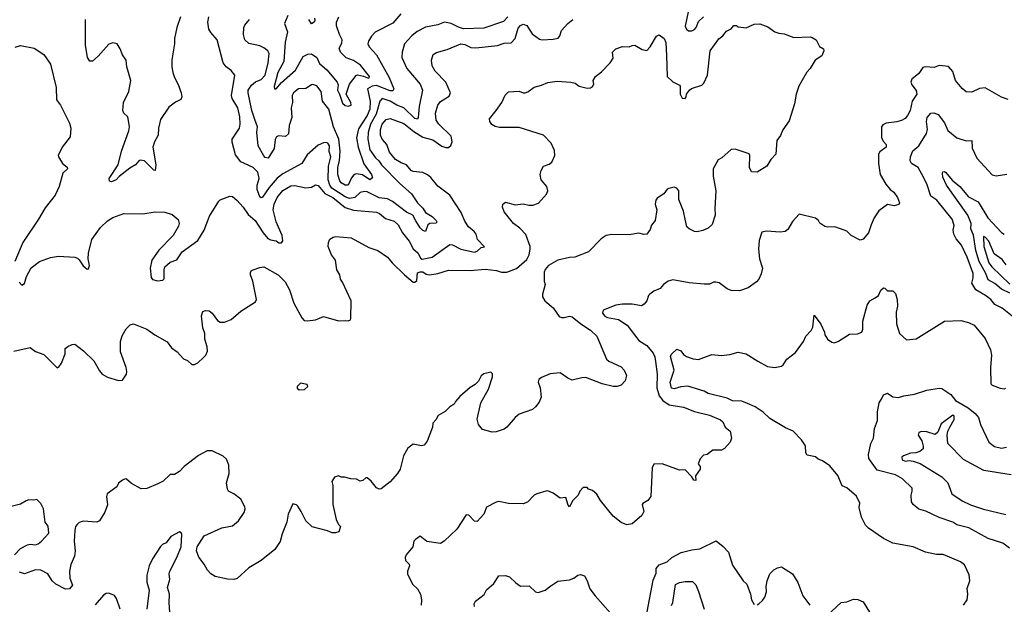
# Model space of a CAD drawing. Extents: x 1690054 to 1842981, y 782881 to 914114.
# Tile 215 of 256: x 1698569 to 1705815, y 876552 to 880854. Entities that reach past the tile are written whole.
import ezdxf

# ---------------------------------------------------------------- set-up
doc = ezdxf.new("R2010")
doc.units = 0

msp = doc.modelspace()

# ---------------------------------------------------------------- linework, layer by layer
at = {"layer": '0CON10XD'}
for points in [[(1699750.8, 880875), (1699726.2, 880795), (1699708, 880715), (1699707.5, 880675), (1699688.3, 880558.3), (1699687, 880507), (1699694.4, 880464.4), (1699707.3, 880427.3), (1699735.9, 880375.9), (1699755.7, 880315.7), (1699761.2, 880285), (1699755, 880267.5), (1699715, 880247.5), (1699665, 880208.9), (1699605, 880118.8), (1699589.2, 880055), (1699587.9, 880005), (1699559.5, 879955), (1699548.1, 879915), (1699571.4, 879785), (1699566.7, 879745), (1699555, 879746.2), (1699486, 879815), (1699455, 879820), (1699444.3, 879815.7), (1699421.2, 879785), (1699378.6, 879761.4), (1699300.6, 879699.4), (1699278.8, 879675), (1699245, 879660), (1699230, 879665), (1699227.5, 879685), (1699294.3, 879785.7), (1699317.5, 879885), (1699372.5, 880035), (1699375.9, 880064.1), (1699367.1, 880127.1), (1699361.2, 880141.2), (1699335.9, 880165.9), (1699328.8, 880185), (1699332.5, 880245), (1699371.9, 880325), (1699385.6, 880405), (1699355.8, 880505.8), (1699353.2, 880555), (1699326.1, 880595), (1699308.7, 880638.7), (1699285.5, 880675.5), (1699255, 880684.2), (1699225, 880674), (1699145, 880584.2), (1699105, 880548), (1699085, 880548.8), (1699066.9, 880575), (1699052.5, 880665), (1699052.5, 880855)], [(1702160, 880875), (1702130.1, 880839.9), (1701985, 880791.8), (1701835, 880785.8), (1701797.7, 880797.7), (1701745, 880825.3), (1701694.5, 880835.5), (1701645.3, 880814.7), (1701555, 880798.5), (1701494, 880766), (1701454.4, 880735), (1701399.5, 880675), (1701384.5, 880615), (1701381.8, 880575), (1701417.7, 880495), (1701515, 880379.2), (1701532.9, 880335), (1701509.5, 880215), (1701501.8, 880135), (1701495, 880120.5), (1701476.5, 880126.5), (1701394.6, 880205), (1701345, 880223.5), (1701295.6, 880255), (1701235, 880272.5), (1701218.1, 880255), (1701191.9, 880158.1), (1701151.2, 880085), (1701133.9, 880023.9), (1701130.6, 879975), (1701144.8, 879895), (1701186.5, 879836.5), (1701212.6, 879815), (1701232.1, 879785), (1701365, 879648.6), (1701452.5, 879572.5), (1701496.2, 879505), (1701536.2, 879466.2), (1701554.8, 879434.8), (1701603.4, 879405), (1701634.7, 879375), (1701638.5, 879365), (1701633.3, 879356.7), (1701586.7, 879353.3), (1701572.3, 879345), (1701555, 879294.5), (1701535, 879302), (1701515, 879321.6), (1701484.5, 879374.5), (1701460.7, 879415), (1701415, 879436.1), (1701313.1, 879515), (1701275, 879535.6), (1701215, 879541.6), (1701125, 879586.7), (1701105, 879589.3), (1701075, 879581.6), (1701036.2, 879545), (1700995, 879538.7), (1700965, 879549.4), (1700865, 879613.2), (1700850.9, 879635), (1700838.5, 879675), (1700841.8, 879775), (1700858.3, 879845), (1700846, 879884), (1700848.5, 879925), (1700836.7, 879945), (1700825, 879950), (1700805, 879948.6), (1700765, 879929.2), (1700685, 879859.2), (1700643.8, 879796.2), (1700505, 879720.2), (1700462.7, 879687.3), (1700405, 879619.8), (1700355, 879548), (1700345, 879543.8), (1700335, 879548.8), (1700315.5, 879605), (1700316.8, 879635), (1700331.1, 879685), (1700322.3, 879732.3), (1700287.1, 879767.1), (1700196.7, 879806.7), (1700157.9, 879857.9), (1700132.7, 879952.7), (1700132.1, 879975), (1700186.4, 880055), (1700190.4, 880085), (1700187.7, 880137.7), (1700172.7, 880205), (1700133.3, 880273.3), (1700126.9, 880295), (1700152.5, 880445), (1700125, 880480), (1700087.3, 880507.3), (1700067, 880537), (1700022.5, 880705), (1699975, 880759.2), (1699960.6, 880785), (1699954.3, 880835), (1699960, 880875)], [(1701372.4, 880897.6), (1701315, 880829.2), (1701185, 880760.6), (1701157.4, 880732.6), (1701135.8, 880695), (1701131.4, 880675), (1701140, 880655), (1701194.6, 880594.6), (1701288.7, 880428.7), (1701322.9, 880345), (1701315, 880331.1), (1701295, 880331.2), (1701195, 880368.7), (1701161.9, 880365), (1701128.2, 880345), (1701148.5, 880255), (1701145.2, 880195), (1701125, 880148.7), (1701060.8, 880049.2), (1701047.6, 879985), (1701058.6, 879915), (1701102.4, 879792.4), (1701157.5, 879715), (1701165, 879690), (1701145, 879674.2), (1701091.1, 879711.1), (1701045, 879719.3), (1701028.6, 879711.4), (1701009.3, 879690.7), (1700985.3, 879634.7), (1700965, 879635.4), (1700935, 879653.6), (1700925, 879668.9), (1700909.5, 879715), (1700910.2, 879765), (1700922.6, 879817.4), (1700926.9, 879885), (1700917.4, 879975), (1700879.2, 880065), (1700844, 880195), (1700797.8, 880255), (1700786.5, 880325), (1700755, 880365.8), (1700725, 880376.2), (1700715, 880373.8), (1700675, 880346.7), (1700620, 880345), (1700583.3, 880315), (1700573.8, 880295), (1700577.1, 880245), (1700565.7, 880204.3), (1700570.5, 880135), (1700552.5, 880075), (1700546.4, 880013.6), (1700525, 879994.4), (1700472, 879998), (1700458.3, 879991.7), (1700448.6, 879971.4), (1700441.3, 879905), (1700396, 879834), (1700375, 879840), (1700365, 879851.1), (1700322.6, 879925), (1700312.9, 880025), (1700319.7, 880065), (1700299.2, 880119.2), (1700276.1, 880186.1), (1700248.8, 880315), (1700250, 880335), (1700275, 880372.1), (1700304.8, 880395.2), (1700346.1, 880413.9), (1700374.1, 880445), (1700398.1, 880535), (1700404.4, 880605), (1700394.2, 880625), (1700365, 880646.9), (1700335, 880660.6), (1700255, 880677.5), (1700224.5, 880704.5), (1700215.7, 880745), (1700217.5, 880795), (1700225.6, 880814.4), (1700258.8, 880855)], [(1700542.5, 880885), (1700516.5, 880825), (1700539.5, 880765), (1700521.6, 880688.4), (1700511.5, 880545), (1700467.5, 880465), (1700441.9, 880361.9), (1700443.6, 880343.6), (1700455, 880345.6), (1700495, 880391.2), (1700598.3, 880481.7), (1700655, 880582.7), (1700689.3, 880600.7), (1700715, 880603.1), (1700754.6, 880575), (1700775, 880531.1), (1700830, 880485), (1700904.3, 880394.3), (1700911.6, 880375), (1700906.7, 880335), (1700923.3, 880305), (1700945, 880240), (1700965, 880223.3), (1700985, 880217.5), (1701007.5, 880225), (1701006.2, 880245), (1700970.4, 880305), (1700995, 880380), (1701045, 880442.1), (1701055, 880446.9), (1701099, 880439), (1701135, 880423.5), (1701141.2, 880425), (1701143.1, 880435), (1701077.8, 880517.8), (1701025, 880553.4), (1700972.1, 880572.1), (1700930, 880615), (1700918.8, 880645), (1700938.6, 880681.4), (1700941.4, 880705), (1700921.1, 880745), (1700901.1, 880808.9), (1700900.8, 880835), (1700917.1, 880875)], [(1703488.3, 880911.7), (1703465.8, 880805), (1703475, 880783.3), (1703490.6, 880770.6), (1703515, 880770.8), (1703535, 880781.6), (1703546.5, 880795), (1703565, 880841.1), (1703601.5, 880875)], [(1698526.1, 878413.9), (1698645, 878440.8), (1698685, 878410.8), (1698745, 878388.8), (1698845, 878292.5), (1698859.5, 878300.5), (1698876.7, 878325), (1698903.3, 878395), (1698903.8, 878435), (1698921.7, 878448.3), (1698955, 878464), (1698975, 878466), (1699037.7, 878417.7), (1699115, 878344.2), (1699155, 878268.8), (1699175, 878245.8), (1699215, 878222), (1699295, 878199.2), (1699325, 878200), (1699354.2, 878245), (1699357.1, 878265), (1699352.5, 878295), (1699310.3, 878410.3), (1699310.5, 878485), (1699322.2, 878527.8), (1699351.2, 878578.8), (1699381.7, 878608.3), (1699405, 878616.2), (1699505, 878576.9), (1699562.5, 878535), (1699653.6, 878483.6), (1699685, 878439.4), (1699728.3, 878408.3), (1699775, 878358.8), (1699803.3, 878345), (1699835, 878316.7), (1699855, 878316.2), (1699880.5, 878329.5), (1699921.7, 878368.3), (1699937.5, 878385), (1699950, 878415), (1699948.8, 878445), (1699931.7, 878501.7), (1699930, 878545), (1699916.7, 878585), (1699906.4, 878673.6), (1699917.5, 878705), (1699936.4, 878713.6), (1699962, 878712), (1699986.2, 878695), (1700025, 878641.2), (1700045, 878628.8), (1700075, 878626.7), (1700125, 878646.7), (1700195, 878708.8), (1700305, 878776.7), (1700312, 878795), (1700285, 878930), (1700266.7, 878975), (1700267, 878993), (1700272.5, 879005), (1700286.4, 879013.6), (1700335, 879031.2), (1700365, 879033.8), (1700470, 878975), (1700522.5, 878925), (1700553.8, 878865), (1700585, 878766.7), (1700645, 878660), (1700661.2, 878641.2), (1700685, 878638), (1700745, 878644.2), (1700805, 878668.8), (1700915, 878638), (1700965, 878641.2), (1700985, 878636.7), (1701002.5, 878645), (1701006.7, 878655), (1701008.8, 878785), (1700943, 878923), (1700929.2, 878945), (1700924, 878975), (1700902.5, 879012.5), (1700893.3, 879083.3), (1700862.6, 879122.6), (1700839.2, 879185), (1700841.9, 879215), (1700852.1, 879237.9), (1700875, 879254.2), (1700895, 879258.9), (1701007.4, 879247.4), (1701138.3, 879178.3), (1701205, 879155.6), (1701276.4, 879106.4), (1701309.4, 879065), (1701400.8, 878975), (1701465, 878923.3), (1701477.5, 878922.5), (1701492.5, 878935), (1701495, 878990), (1701515, 878998.6), (1701535, 878997.8), (1701560.6, 878980.6), (1701585, 878976.2), (1701645, 878985.7), (1701725, 879009.5), (1701885, 879007.5), (1701995, 879016.6), (1702077.9, 879007.9), (1702115, 878996.5), (1702154.4, 878995.6), (1702225, 879023.8), (1702300.5, 879089.5), (1702317.3, 879122.7), (1702325.7, 879164.3), (1702324.4, 879185), (1702292.7, 879272.7), (1702249.4, 879319.4), (1702203.4, 879353.4), (1702135, 879438.8), (1702121.2, 879475), (1702123.9, 879496.1), (1702145, 879510), (1702215, 879490.8), (1702275, 879497.5), (1702315, 879488), (1702345, 879488), (1702387, 879503), (1702445, 879570), (1702456.2, 879595), (1702448.8, 879625), (1702405.9, 879675.9), (1702400, 879715), (1702407.5, 879745), (1702424.5, 879775.5), (1702465, 879790.8), (1702483.8, 879805), (1702506.2, 879855), (1702505, 879890), (1702478.8, 879945), (1702424.2, 880004.2), (1702245, 880060.8), (1702100.6, 880059.4), (1702066.8, 880066.8), (1702043.2, 880083.2), (1702028.8, 880105), (1702026.2, 880125), (1702075.8, 880185), (1702115.8, 880245), (1702141.3, 880298.7), (1702165, 880323.8), (1702245, 880328.5), (1702273.3, 880315), (1702287.5, 880315), (1702307.4, 880322.6), (1702355, 880357.8), (1702408.3, 880371.7), (1702455, 880392.2), (1702525, 880400.6), (1702625, 880394.4), (1702655.4, 880385.4), (1702685, 880364.3), (1702745, 880348.8), (1702768.8, 880351.2), (1702785, 880362.5), (1702795, 880380), (1702790, 880405), (1702806.2, 880435), (1702850.5, 880469.5), (1702913, 880537), (1702935, 880570), (1702932.5, 880615), (1702955, 880640), (1703005, 880656.7), (1703053, 880653), (1703075, 880664), (1703095, 880666), (1703150, 880635), (1703185, 880626.7), (1703209.2, 880655), (1703255, 880732.5), (1703275, 880742.5), (1703312.5, 880715), (1703324, 880685), (1703328.8, 880591.2), (1703333.8, 880435), (1703375, 880396.2), (1703425, 880372.5), (1703430, 880365), (1703428.8, 880305), (1703445, 880276.7), (1703465, 880273.8), (1703473.3, 880285), (1703476.2, 880305), (1703497.5, 880335), (1703513.4, 880346.6), (1703589.1, 880370.9), (1703604.5, 880385.5), (1703629.5, 880445), (1703650.8, 880625), (1703715, 880713.8), (1703744.2, 880735.8), (1703770.5, 880769.5), (1703803.6, 880786.4), (1703825, 880810), (1703845, 880810), (1703855, 880800), (1703915, 880793.3), (1703975, 880821.2), (1704015, 880823.3), (1704075, 880800), (1704125, 880763.3), (1704155, 880753.3), (1704195, 880750), (1704265, 880722.5), (1704385, 880727.5), (1704401.7, 880721.7), (1704430, 880705), (1704455, 880657.5), (1704485, 880640), (1704487.5, 880625), (1704473, 880587), (1704423.3, 880555), (1704386.1, 880493.9), (1704361.7, 880468.3), (1704325, 880402.5), (1704303.3, 880365), (1704283.8, 880305), (1704270, 880235), (1704231.7, 880108.3), (1704185, 880042.5), (1704168.3, 880001.7), (1704141.2, 879965), (1704132.5, 879865), (1704096.4, 879823.6), (1704066.2, 879775), (1703995, 879731.2), (1703955, 879733.3), (1703940, 879765), (1703942.5, 879855), (1703936.4, 879866.4), (1703835, 879902), (1703805, 879898.8), (1703735, 879836.7), (1703708.3, 879821.7), (1703673.3, 879755), (1703671.7, 879701.7), (1703691.4, 879595), (1703684.3, 879465), (1703687.5, 879415), (1703664.1, 879345.9), (1703635, 879318.8), (1703597.3, 879302.7), (1703555, 879292.5), (1703535.8, 879295.8), (1703495, 879313.8), (1703479.5, 879329.5), (1703465.8, 879385.8), (1703453.3, 879445), (1703420.7, 879530.7), (1703420, 879595), (1703403.6, 879613.6), (1703385, 879621.2), (1703345, 879612.5), (1703333.7, 879606.3), (1703307.9, 879572.1), (1703259.1, 879540.9), (1703249.2, 879525), (1703244.3, 879495), (1703257.3, 879455), (1703244.2, 879375), (1703217.3, 879342.7), (1703209.4, 879310.6), (1703184, 879276), (1703163, 879273), (1703125, 879282), (1703055, 879270), (1702925, 879273.8), (1702885, 879266.2), (1702847.9, 879242.1), (1702753.6, 879146.4), (1702655, 879105.8), (1702615, 879104.2), (1702530, 879085), (1702460.8, 879045), (1702435.8, 879015), (1702428, 878995), (1702429.3, 878929.3), (1702436.7, 878905), (1702416.7, 878835), (1702416.7, 878815), (1702432.5, 878785), (1702494.3, 878734.3), (1702538.8, 878668.8), (1702555, 878662), (1702575, 878662.9)], [(1700739.3, 880865), (1700741.4, 880848.6), (1700735, 880835.7), (1700715, 880822.5), (1700696.2, 880855)], [(1701871.7, 879328.3), (1701845, 879371.2), (1701816.9, 879435), (1701735, 879562.5), (1701645, 879627.5), (1701595, 879692), (1701570.7, 879710.7), (1701535, 879730), (1701465, 879736.9), (1701450, 879745), (1701415, 879785.8), (1701375, 879800.5), (1701335, 879824.4), (1701289.5, 879879.5), (1701270, 879935), (1701235, 879974.2), (1701225, 880003.3), (1701224.7, 880045), (1701237.3, 880085), (1701265, 880118.1), (1701295, 880127.5), (1701395, 880090.8), (1701470.3, 880030.3), (1701535, 879988.8), (1701608.7, 879968.7), (1701675, 879922.5), (1701705, 879912.9), (1701725, 879914), (1701741.7, 879928.3), (1701752.5, 879955), (1701745, 879995.8), (1701652.5, 880085), (1701633.1, 880115), (1701628.2, 880165), (1701645.6, 880225), (1701665, 880250.6), (1701729.7, 880290.3), (1701739.2, 880315), (1701705.5, 880395), (1701626.9, 880475), (1701604.7, 880514.7), (1701599.5, 880555), (1701611.7, 880598.3), (1701635, 880612.5), (1701715, 880633.1), (1701815, 880675.8), (1701845, 880670.8), (1701888, 880648), (1701925, 880645.5), (1702085.9, 880664.1), (1702135, 880681.2), (1702185, 880684.2), (1702215.6, 880715), (1702237.9, 880792.1), (1702255, 880810.5), (1702275, 880820.4), (1702300.1, 880810.1), (1702339.1, 880749.1), (1702395, 880709.5), (1702414.5, 880704.5), (1702495, 880709.6), (1702531.8, 880718.2), (1702544.4, 880735), (1702556.9, 880775), (1702603.3, 880825), (1702640, 880855)], [(1698535, 880651.2), (1698573.6, 880663.6), (1698675, 880643.8), (1698747, 880597), (1698795.8, 880525.8), (1698835.8, 880355), (1698840, 880265), (1698868.8, 880225), (1698935, 880092.5), (1698945.8, 880055), (1698940.7, 879990.7), (1698882, 879915), (1698852.5, 879855), (1698853.3, 879843.3), (1698882.5, 879795), (1698918.3, 879768.3), (1698920, 879755), (1698886.4, 879723.6), (1698858, 879625), (1698828.7, 879561.3), (1698755, 879468.8), (1698708.1, 879385), (1698592.7, 879215), (1698533.1, 879075)], [(1705843.6, 880266.4), (1705795, 880283.8), (1705675, 880352), (1705631.7, 880348.3), (1705575, 880321.2), (1705535, 880323.8), (1705505, 880346.2), (1705455.8, 880405), (1705435, 880472.5), (1705405, 880510), (1705336.4, 880516.4), (1705297.7, 880502.3), (1705235, 880507.5), (1705215, 880501.2), (1705185, 880456.7), (1705135, 880416.7), (1705126.7, 880395), (1705133.3, 880375), (1705165, 880333.3), (1705170.8, 880305), (1705135.8, 880255), (1705121.5, 880185), (1705102.1, 880147.9), (1705084, 880126), (1705058.4, 880111.6), (1705025, 880100.9), (1704945, 880092), (1704921.2, 880078.8), (1704911.2, 880065), (1704911.8, 879985), (1704926, 879956), (1704945.7, 879935), (1704944.3, 879915), (1704898.5, 879881.5), (1704888.1, 879865), (1704888.1, 879795), (1704900.6, 879715), (1704943.9, 879643.9), (1704974.5, 879604.5), (1705001.2, 879585), (1705028.8, 879545), (1705042.5, 879505), (1705037.5, 879492.5), (1705005, 879483.3), (1704955, 879493.3), (1704892.3, 879447.7), (1704856.7, 879395), (1704833.8, 879345), (1704816.2, 879285), (1704775, 879237.5), (1704755, 879231.2), (1704687.5, 879265), (1704655, 879296.7), (1704635.8, 879305.8), (1704568.3, 879328.3), (1704515, 879326.2), (1704495, 879331.2), (1704456, 879356), (1704446.2, 879375), (1704425, 879392), (1704305, 879423.3), (1704255, 879368.8), (1704220.5, 879309.5), (1704202.5, 879295), (1704165, 879290), (1704065, 879298), (1704030, 879290), (1704011.7, 879228.3), (1704006.2, 879165), (1704012, 879095), (1704036, 879025)], [(1705872.2, 878672.2), (1705800.2, 878730.2), (1705745, 878758.9), (1705714.7, 878794.7), (1705675.7, 878825), (1705604.4, 878865), (1705576.7, 878915), (1705585.4, 878954.6), (1705584.6, 878985), (1705541.8, 879105), (1705500.9, 879195), (1705460.9, 879240.9), (1705443.5, 879275), (1705438.9, 879305), (1705445, 879340), (1705431.5, 879385), (1705318.9, 879525), (1705275.2, 879555.2), (1705244.7, 879644.7), (1705208, 879718), (1705180, 879765), (1705130.8, 879795), (1705122.9, 879815), (1705123.3, 879845), (1705140.9, 879889.1), (1705185.5, 879925), (1705241.2, 880015), (1705249.1, 880045), (1705241.9, 880105), (1705247.8, 880135), (1705273.9, 880166.1), (1705295, 880167.1), (1705327.3, 880155), (1705374.6, 880095), (1705398.7, 880038.7), (1705465, 879983.8), (1705535, 879961.2), (1705576, 879965), (1705578.3, 879908.3), (1705612.7, 879835), (1705725, 879712.1), (1705755, 879704.4), (1705832.3, 879717.7)], [(1705855, 878841.2), (1705795, 878870.5), (1705745, 878911.8), (1705695, 878940.4), (1705679.8, 878985), (1705629.8, 879075), (1705604.8, 879155), (1705588, 879268), (1705567.5, 879315), (1705570, 879355), (1705545.2, 879415), (1705390, 879635), (1705361.4, 879695), (1705358.8, 879725), (1705363.3, 879735), (1705375, 879736), (1705385, 879728.8), (1705432.1, 879672.1), (1705487.3, 879625), (1705550.6, 879550.6), (1705623.1, 879513.1), (1705693.4, 879395), (1705795, 879288.6), (1705815, 879275.6)], [(1698565, 878922.5), (1698585, 878900), (1698605, 878912.5), (1698618.1, 878965), (1698652.4, 879027.6), (1698715, 879074.2), (1698796.3, 879103.7), (1698855, 879112.5), (1698975, 879106.5), (1698995, 879097.8), (1699005.2, 879085.2), (1699035, 879041.6), (1699065, 879017.5), (1699075, 879019.2), (1699082.4, 879045), (1699072.5, 879095), (1699075.4, 879135), (1699098.8, 879235), (1699163.8, 879325), (1699215, 879374), (1699253.2, 879396.8), (1699335, 879428), (1699474.3, 879425.7), (1699565, 879440), (1699637.3, 879437.3), (1699690.3, 879420.3), (1699734.2, 879384.2), (1699742.9, 879355), (1699737.8, 879335), (1699696.9, 879265), (1699592.3, 879157.7), (1699540.5, 879085), (1699528.1, 879025), (1699537.3, 878957.3), (1699545, 878942.5), (1699581.7, 878931.7), (1699622.5, 878937.5), (1699632.5, 878947.5), (1699630.6, 879015), (1699635.6, 879034.4), (1699675, 879070), (1699723.9, 879086.1), (1699765, 879146.2), (1699880.3, 879229.7), (1699925.8, 879305), (1699965, 879406.7), (1700035, 879517.5), (1700045, 879527.5), (1700115, 879553.8), (1700135, 879553.3), (1700166.4, 879526.4), (1700213.8, 879473.8), (1700250.4, 879420.4), (1700300.5, 879375), (1700360.4, 879285), (1700395, 879244.5), (1700415, 879232.5), (1700455, 879225.7), (1700475, 879212), (1700495, 879212.5), (1700504, 879226), (1700500.9, 879265), (1700455.5, 879365), (1700433.4, 879455), (1700441.8, 879495), (1700463.6, 879545), (1700505, 879597.1), (1700565, 879631.3), (1700592.9, 879632.9), (1700675, 879615.6), (1700715, 879621.4), (1700745, 879638), (1700765, 879632.5), (1700813.8, 879575), (1700872.4, 879545), (1700965, 879471.3), (1701025, 879451.8), (1701195, 879438.2), (1701217.4, 879427.4), (1701260, 879390), (1701325, 879371.5), (1701354.3, 879345), (1701385.5, 879285), (1701433.8, 879225), (1701465, 879166.9), (1701501.8, 879135), (1701518.9, 879098.9), (1701530.8, 879090.8), (1701605, 879105.8), (1701735, 879199.4), (1701755, 879197.1), (1701815, 879166.1), (1701915, 879143.8), (1701935, 879149.4), (1701963.9, 879176.1), (1701988.3, 879181.7), (1701938.8, 879235), (1701928.8, 879275), (1701914.3, 879294.3), (1701871.7, 879328.3)], [(1705829.4, 879049.4), (1705799.3, 879089.3), (1705741.4, 879131.4), (1705700.8, 879225), (1705675, 879252.2), (1705665, 879258.6), (1705660.8, 879255), (1705664.7, 879185), (1705699.8, 879065), (1705723.5, 879035), (1705855, 878908.2)], [(1704036, 879025), (1704025, 878982.5), (1704008, 878945), (1703991.2, 878925), (1703929.7, 878880.3), (1703865, 878857.5), (1703805, 878860), (1703775, 878873.8), (1703716.1, 878916.1), (1703693, 878923), (1703675, 878923.3), (1703645, 878906.7), (1703605, 878906.7), (1703495, 878916.7), (1703375, 878939.2), (1703341.7, 878928.3), (1703306.1, 878903.9), (1703282.5, 878875), (1703235, 878856.7), (1703205, 878833.3), (1703196, 878824), (1703183.8, 878785), (1703165, 878761.2), (1703145, 878748), (1703075, 878760.9), (1703005, 878760), (1702956.2, 878753.8), (1702862.5, 878715), (1702858.8, 878695), (1702875, 878672.5), (1702895, 878663.1), (1702975, 878647.3), (1703038.9, 878605), (1703125, 878491.9), (1703184, 878455), (1703230.2, 878400.2), (1703243.8, 878373.8), (1703247.8, 878337.8), (1703259.6, 878245), (1703256.5, 878145), (1703275.1, 878085.1), (1703301.7, 878051.7), (1703349.1, 878019.1), (1703455, 878001.3), (1703535, 877969.3), (1703645, 877944.3), (1703725, 877910), (1703744.1, 877894.1), (1703760, 877855), (1703796.2, 877825), (1703806, 877775), (1703796.1, 877743.9), (1703755, 877697.5), (1703733, 877687), (1703670, 877685), (1703627, 877653), (1703601.7, 877648.3), (1703577, 877623), (1703562.5, 877585), (1703577.5, 877565), (1703577.5, 877545), (1703543, 877497), (1703545, 877462.5), (1703530, 877465), (1703515, 877490), (1703465, 877540), (1703425, 877537.5), (1703296.4, 877586.4), (1703235, 877582.5), (1703224, 877555), (1703214.1, 877345.9), (1703192, 877315), (1703155, 877293.3), (1703148.8, 877285), (1703162, 877235), (1703146.2, 877205), (1703075, 877143.8), (1703037, 877137), (1702995, 877152.5), (1702935, 877200), (1702843.3, 877315), (1702815, 877362.5), (1702785, 877390), (1702755, 877400), (1702745, 877410), (1702715, 877410), (1702690, 877385), (1702677.5, 877355), (1702640, 877315), (1702615, 877270), (1702605, 877280), (1702587, 877337), (1702545, 877332.5), (1702495, 877369.2), (1702455.6, 877385.6), (1702440, 877385), (1702374.3, 877365.7), (1702355, 877353.8), (1702305, 877302), (1702275, 877291.2), (1702166.1, 877293.9), (1702095, 877308), (1702075, 877304), (1702002.9, 877267.1), (1701984, 877215), (1701935, 877160), (1701915, 877162.5), (1701875, 877207.5), (1701855, 877210), (1701785, 877103.3), (1701692.5, 877015), (1701665, 877000), (1701565, 877013.3), (1701515, 877052.5), (1701480.5, 877029.5), (1701470, 877015), (1701461.2, 876975), (1701413.8, 876915), (1701406.2, 876895), (1701408.8, 876875), (1701435, 876846.7), (1701438, 876835), (1701422, 876795), (1701422.5, 876775), (1701460, 876700), (1701495, 876666), (1701517.5, 876625), (1701526, 876585), (1701523.3, 876545)], [(1705514.1, 876545.9), (1705542.5, 876585), (1705546.7, 876625), (1705542.3, 876667.7), (1705561.2, 876725), (1705557.3, 876767.3), (1705521.2, 876841.2), (1705492.5, 876865), (1705365, 876918), (1705315, 876918.8), (1705235, 876935.8), (1705145, 876974), (1704995, 877002), (1704926.7, 877035), (1704815, 877112.5), (1704794, 877135), (1704765, 877192.5), (1704746.1, 877263.9), (1704752.5, 877295), (1704726.6, 877346.6), (1704655, 877409.5), (1704622.2, 877422.2), (1704589.7, 877499.7), (1704530.5, 877570.5), (1704477.1, 877607.1), (1704445, 877618.8), (1704425, 877636.2), (1704365, 877650), (1704353.3, 877665), (1704351.7, 877718.3), (1704323, 877763), (1704260, 877825), (1704205, 877849.4), (1704089.7, 877919.8), (1704039.5, 877965), (1703981.4, 878005), (1703925, 878030), (1703884.2, 878045.8), (1703815, 878050), (1703775, 878068.9), (1703635, 878103.4), (1703605, 878119.1), (1703485, 878157.7), (1703435, 878152.8), (1703385, 878136.5), (1703365, 878142), (1703355.5, 878185), (1703384.4, 878275), (1703358.7, 878375), (1703365, 878391.1), (1703405, 878430), (1703435, 878417.1), (1703455, 878390.8), (1703475, 878376), (1703525, 878357.5), (1703565, 878353.8), (1703661.2, 878388.8), (1703731.7, 878381.7), (1703795, 878390.8), (1703855, 878408), (1703915, 878394.2), (1703999.7, 878339.7), (1704072.7, 878302.7), (1704125, 878293.8), (1704175, 878303.8), (1704187.3, 878312.7), (1704214.6, 878355.4), (1704277.5, 878405), (1704338, 878485), (1704353.3, 878525), (1704394.1, 878565.9), (1704405, 878590), (1704415, 878680), (1704465, 878613.8), (1704490.6, 878555), (1704493.4, 878533.4), (1704512.7, 878502.7), (1704545, 878480), (1704565, 878476.7), (1704595, 878486.7), (1704675, 878540.6), (1704735, 878540.7), (1704765.2, 878554.8), (1704772.8, 878575), (1704773.8, 878636.2), (1704806.1, 878753.9), (1704826.1, 878783.9), (1704865, 878806.7), (1704890, 878825), (1704905, 878862.5), (1704925, 878880), (1704935, 878877.5), (1704955, 878857.5), (1704995, 878857.5), (1705015, 878837.5), (1705026.7, 878795), (1705028, 878745), (1705018.8, 878701.2), (1705020.6, 878615), (1705042.5, 878545), (1705095, 878498), (1705165, 878504.2), (1705375.8, 878634.2), (1705495, 878640), (1705552.5, 878625), (1705592.5, 878605), (1705675, 878506.7), (1705712.5, 878425), (1705720, 878385), (1705712.9, 878295), (1705716.7, 878175), (1705725, 878163.3), (1705785, 878141.2), (1705813.6, 878136.4), (1705825, 878142.5)], [(1702575, 878662.9), (1702615, 878670.8), (1702635, 878667.5), (1702697.5, 878615), (1702768.5, 878568.5), (1702815, 878525.7), (1702886.7, 878355), (1702905, 878340), (1702995, 878300), (1703018, 878275), (1703033.8, 878235), (1703023.6, 878196.4), (1702995.9, 878164.1), (1702965, 878153.3), (1702935, 878153.3), (1702855, 878173.3), (1702735, 878220), (1702705, 878218.8), (1702635, 878202), (1702602.5, 878215), (1702545, 878253.8), (1702472.3, 878247.7), (1702409.3, 878220.7), (1702390, 878205), (1702383.3, 878185), (1702398.8, 878145), (1702405.8, 878075), (1702391.2, 878038.8), (1702365.8, 878004.2), (1702342.5, 877985), (1702245, 877950), (1702214.5, 877925.5), (1702154.4, 877855.6), (1702135, 877840.8), (1702075, 877820.8), (1702045, 877817.1), (1701975, 877838), (1701944.4, 877874.4), (1701936.1, 877913.9), (1701962.9, 878035), (1702018.8, 878135), (1702047.5, 878225), (1702047, 878247), (1702035, 878260), (1701985, 878247.5), (1701965, 878232.5), (1701945.8, 878194.2), (1701921.7, 878168.3), (1701885, 878146.2), (1701808.3, 878081.7), (1701776.2, 878045), (1701766.4, 878023.6), (1701735, 878003.8), (1701700.3, 877969.7), (1701648, 877942), (1701631.7, 877908.3), (1701608, 877885), (1701605.8, 877855), (1701567.7, 877752.3), (1701545, 877722.5), (1701525, 877717.5), (1701465, 877728.8), (1701425, 877700), (1701392, 877645), (1701368, 877545), (1701350, 877515), (1701295, 877453.8), (1701228.6, 877401.4), (1701215, 877400), (1701195, 877409.2), (1701155, 877458.8), (1701125, 877482.5), (1701115, 877482.5), (1701095, 877462.5), (1701075, 877457.5), (1701048.3, 877471.7), (1701005, 877474), (1700958.3, 877488.3), (1700935, 877487.5), (1700915, 877497.5), (1700885, 877486.7), (1700866.7, 877455), (1700873.3, 877425), (1700872, 877285), (1700896.7, 877175), (1700915, 877140), (1700930, 877125), (1700917.5, 877085), (1700893, 877077), (1700867, 877077), (1700835, 877093.3), (1700721.7, 877121.7), (1700673.3, 877165), (1700640, 877235), (1700615, 877272.5), (1700605, 877282.5), (1700578.3, 877291.7), (1700544.2, 877215.8), (1700534.1, 877155.9), (1700499.5, 877070.5), (1700485, 877012.5), (1700446.7, 876955), (1700345.8, 876874.2), (1700255, 876820), (1700168.3, 876741.7), (1700145, 876733.3), (1700097.5, 876737.5), (1700007.5, 876755), (1699976, 876775), (1699951.7, 876801.7), (1699926.7, 876846.7), (1699888, 876898), (1699869.3, 876945), (1699875.7, 876974.3), (1699925, 877054.5), (1700055, 877113.1), (1700135, 877129.2), (1700178.8, 877165), (1700221.7, 877228.3), (1700228.8, 877255), (1700225, 877270), (1700196.1, 877326.1), (1700145, 877363.3), (1700105, 877383.3), (1700098.3, 877398.3), (1700091.4, 877445), (1700110, 877515), (1700108.8, 877575), (1700090.5, 877620.5), (1700065, 877640.8), (1699985, 877680.6), (1699949.1, 877680.9), (1699885, 877646), (1699778.8, 877565), (1699745, 877530), (1699707.5, 877507.5), (1699675, 877506.7), (1699625, 877458.8), (1699585, 877438), (1699505, 877404), (1699462.3, 877402.3), (1699391.7, 877441.7), (1699355, 877471.2), (1699345, 877473.8), (1699325, 877466.2), (1699295, 877442.5), (1699282.5, 877415), (1699212.5, 877365), (1699207.1, 877345), (1699215.6, 877284.4), (1699195, 877230), (1699155, 877166.7), (1699135, 877156.7), (1699035, 877163.3), (1699005, 877153.3), (1698990.5, 877139.5), (1698980, 877125), (1698973.8, 877095), (1698968.8, 877015), (1698975.8, 876945), (1698970.8, 876905), (1698945.5, 876844.5), (1698935.7, 876795.7), (1698936.9, 876745), (1698957.7, 876692.3), (1698935, 876666.2), (1698905, 876664), (1698835, 876700), (1698807.5, 876725), (1698775.5, 876775.5), (1698725, 876802.9), (1698685, 876805.8), (1698605, 876776.2), (1698567.3, 876787.3)], [(1700625, 878130), (1700665, 878132.5), (1700690, 878155), (1700685, 878170), (1700635, 878180), (1700610, 878155), (1700611.7, 878141.7), (1700625, 878130)], [(1705852, 876965), (1705805, 877002.5), (1705695.4, 877035.4), (1705553.3, 877113.3), (1705465, 877136.5), (1705436.2, 877155), (1705335, 877190.6), (1705236.6, 877236.6), (1705185, 877250.8), (1705144, 877285), (1705132.5, 877305), (1705129.2, 877355), (1705137.5, 877385), (1705135.7, 877405.7), (1705065, 877474.3), (1705015, 877504.4), (1704878.5, 877538.5), (1704818.4, 877625), (1704816.3, 877653.7), (1704833.4, 877735), (1704851.7, 877775), (1704860, 877845), (1704882.5, 877905), (1704881.8, 877968.2), (1704893.3, 878035), (1704914.4, 878065), (1704925.8, 878094.2), (1704955, 878104.2), (1704995, 878079.2), (1705035, 878072.5), (1705075, 878086), (1705155, 878097.5), (1705243.5, 878126.5), (1705335, 878142.5), (1705355, 878140.8), (1705421.2, 878095), (1705455, 878051.2), (1705548, 877998), (1705599.4, 877955), (1705624.2, 877925), (1705640.8, 877875), (1705702, 877745), (1705742, 877712), (1705795, 877700), (1705831.1, 877708.9)], [(1705864.8, 877504.8), (1705665, 877536.7), (1705515, 877616.4), (1705400.3, 877735), (1705393.8, 877795), (1705399, 877825), (1705413.3, 877855), (1705445, 877911.2), (1705446.4, 877936.4), (1705435, 877943.3), (1705350.3, 877879.7), (1705325, 877819.4), (1705305, 877801.8), (1705245, 877820), (1705205, 877822), (1705185.7, 877815), (1705180.7, 877795), (1705207.2, 877755), (1705218.2, 877715), (1705216.9, 877695), (1705193.3, 877675), (1705164.4, 877665.6), (1705125, 877664.5), (1705073.3, 877645), (1705060, 877635), (1705063.3, 877615), (1705085, 877605.4), (1705115, 877610.4), (1705145, 877605.4), (1705195, 877588.2), (1705355, 877490.4), (1705399.3, 877445), (1705427.5, 877365), (1705505, 877313.3), (1705565, 877283.5), (1705660.6, 877250.6), (1705825, 877212.9)], [(1698530, 876915), (1698575, 876963.3), (1698625, 876988.8), (1698645, 876993.8), (1698685, 876988.8), (1698705, 876996.2), (1698730, 877015), (1698782.5, 877075), (1698777, 877127), (1698757, 877157), (1698744, 877255), (1698724.1, 877294.1), (1698695, 877322.5), (1698673, 877317), (1698635, 877320), (1698615, 877313.8), (1698575, 877287.5), (1698505, 877270.8)], [(1699677.3, 876425), (1699668.8, 876565), (1699671.9, 876625), (1699655.5, 876675), (1699672.3, 876735), (1699669.6, 876775), (1699674.7, 876795), (1699725.9, 876895), (1699757.6, 876975), (1699762, 877065), (1699757.5, 877077.5), (1699745, 877083.8), (1699680.6, 877049.4), (1699646.2, 877003.8), (1699618.9, 876991.1), (1699605, 876976), (1699545, 876886.2), (1699521.9, 876835), (1699503.1, 876765), (1699503.2, 876715), (1699520.9, 876655), (1699504, 876515)], [(1703185.8, 876495), (1703231.7, 876728.3), (1703251.7, 876781.7), (1703252.5, 876815), (1703275, 876842.5), (1703332.5, 876865), (1703367.5, 876895), (1703437.3, 876932.7), (1703515, 876953.1), (1703575, 876959.4), (1703695, 877017.5), (1703746.4, 876976.4), (1703784.4, 876935), (1703815, 876840), (1703892.5, 876725), (1703920.7, 876700.7), (1703947, 876627), (1703954.2, 876584.2), (1703975, 876550)], [(1703995, 876547.5), (1704007.5, 876555), (1704035, 876580), (1704051.2, 876605), (1704065.9, 876644.1), (1704062.3, 876682.3), (1704069.2, 876725), (1704088.8, 876775), (1704117.5, 876805), (1704145, 876820), (1704175, 876826.7), (1704256.7, 876775), (1704295, 876712.5), (1704333.1, 876615), (1704384, 876544)], [(1701916.7, 876535), (1701913.3, 876555), (1701923.3, 876575), (1701986, 876624), (1702005, 876658.8), (1702058.8, 876705), (1702095, 876760), (1702145, 876763.3), (1702173.9, 876753.9), (1702219.4, 876709.4), (1702255, 876686.1), (1702317.3, 876687.3), (1702365, 876643.8), (1702385, 876638.8), (1702435, 876656.2), (1702477.5, 876687.5), (1702528.3, 876721.7), (1702615, 876732), (1702645.7, 876744.3), (1702675, 876766.2), (1702695, 876771.2), (1702725, 876760), (1702745.5, 876725.5), (1702764.3, 876664.3), (1702803.8, 876615), (1702915.8, 876485.8)], [(1703365, 876543.8), (1703376.2, 876565), (1703393.8, 876696.2), (1703425, 876711.8), (1703465, 876720.4), (1703518.9, 876718.9), (1703545.5, 876695.5), (1703563.5, 876645), (1703606.5, 876515)], [(1699307.1, 876515), (1699281.2, 876595), (1699265.7, 876615.7), (1699225, 876633.8), (1699205, 876631.2), (1699185, 876618.8), (1699125, 876547.5)], [(1704479.1, 876440.9), (1704615, 876565.8), (1704655, 876570.8), (1704705, 876590), (1704737, 876587), (1704775, 876568.6), (1704823.4, 876493.4)]]:
    msp.add_lwpolyline(points, dxfattribs=at)

doc.saveas('drawing.dxf')
